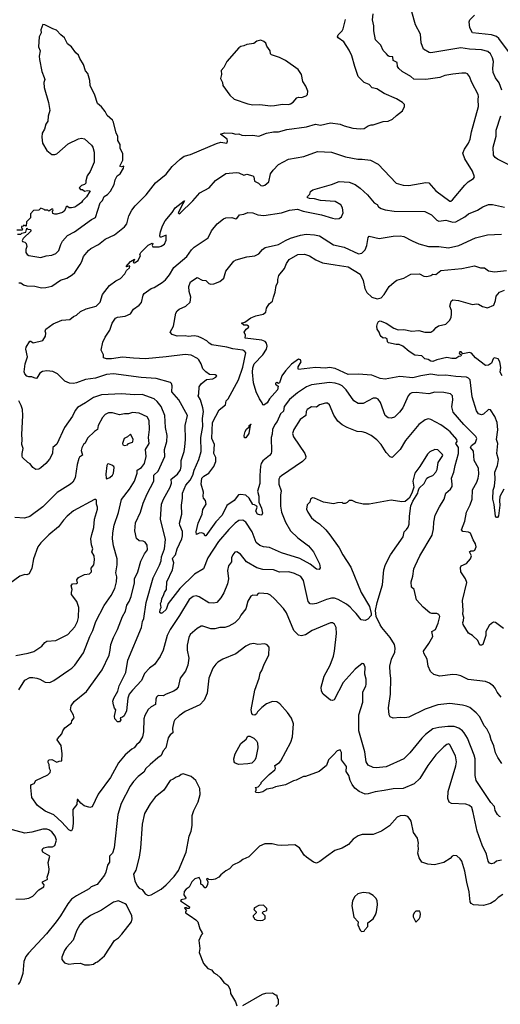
# Model space of a CAD drawing. Extents: x 1863017 to 1989460, y 394564 to 532820.
# Tile 188 of 213: x 1930263 to 1935093, y 502395 to 512297. Entities that reach past the tile are written whole.
import ezdxf

# ---------------------------------------------------------------- set-up
doc = ezdxf.new("R2010")
doc.units = 0

msp = doc.modelspace()

# ---------------------------------------------------------------- linework, layer by layer
at = {"layer": '0CON10XD'}
for points in [[(1934736.6, 510633.4), (1934771.2, 510665), (1934825, 510700), (1934833.8, 510715), (1934812.5, 510775), (1934737.4, 510897.4), (1934718.1, 510955), (1934733.1, 510995), (1934774.6, 511055.4), (1934791.1, 511095), (1934802.2, 511167.8), (1934874.4, 511425), (1934870.5, 511495), (1934875.6, 511525), (1934870, 511545), (1934808.1, 511665), (1934784.3, 511725), (1934765, 511752), (1934748.3, 511758.3), (1934705, 511760.6), (1934615, 511750.6), (1934535, 511734.4), (1934485, 511716.9), (1934344.5, 511695.5), (1934225, 511699.6), (1934195, 511724.5), (1934105.5, 511775.5), (1934074, 511805), (1934060, 511825), (1934055, 511867.5), (1934016.2, 511885), (1934012.3, 511922.3), (1933975.4, 511925.4), (1933965, 511932.9), (1933950.8, 511955), (1933915, 511988), (1933891.7, 512041.7), (1933838.6, 512095), (1933820.8, 512185), (1933820.8, 512235), (1933808.6, 512295), (1933816.7, 512355)], [(1935108.7, 511588.7), (1935081.7, 511661.7), (1935045, 511713.8), (1935022.5, 511765), (1935017.1, 511805), (1935024.5, 511875), (1935015, 511913.8), (1934993.8, 511953.8), (1934966.1, 511976.1), (1934905, 511994.5), (1934785, 511999.1), (1934696.8, 512013.2), (1934395, 511962.9), (1934377.3, 511967.3), (1934320.9, 512000.9), (1934297.5, 512065), (1934290.8, 512150.8), (1934241.4, 512245), (1934204.2, 512375)], [(1935175, 511977.1), (1935078.8, 512108.8), (1935055, 512127.9), (1935005, 512146.2), (1934814.2, 512165), (1934785.6, 512215), (1934780, 512275), (1934787.5, 512295), (1934835, 512340.8)], [(1930241.7, 510138.3), (1930275, 510140), (1930285, 510150), (1930325, 510160), (1930335, 510200), (1930345, 510190), (1930367, 510187), (1930376.7, 510175), (1930297.5, 510095), (1930287.5, 510075), (1930290, 510065), (1930315, 510060), (1930327.5, 510045), (1930333.3, 510015), (1930323.3, 509985), (1930324, 509956), (1930336.2, 509935), (1930355, 509926), (1930475, 509904.5), (1930528.3, 509921.7), (1930585, 509927.8), (1930625.3, 509944.7), (1930656.5, 509975), (1930674.6, 510035.4), (1930691.3, 510068.7), (1930742, 510128), (1930815, 510162.5), (1930985, 510286.2), (1931023.9, 510306.1), (1931070, 510455), (1931095, 510480), (1931112.3, 510517.7), (1931145, 510540), (1931176.1, 510573.9), (1931210.7, 510639.3), (1931222.5, 510685), (1931242.5, 510725), (1931273, 510747), (1931307.5, 510805), (1931310, 510825), (1931285, 510817.5), (1931267.5, 510825), (1931300, 510885), (1931298.3, 510948.3), (1931272.5, 511005), (1931271.7, 511041.7), (1931250.7, 511080.7), (1931248.8, 511125), (1931233.8, 511155), (1931205.8, 511265.8), (1931195, 511286.7), (1931141.2, 511335), (1931122.3, 511372.3), (1931085, 511420), (1931043.3, 511455), (1931017.3, 511537.3), (1930970.8, 511635), (1930966.7, 511685), (1930946, 511755), (1930922.8, 511782.8), (1930904, 511845), (1930868.6, 511905), (1930855, 511941.2), (1930828, 511965), (1930784, 512025), (1930742, 512055), (1930713.8, 512115), (1930676.2, 512145), (1930633, 512193), (1930595, 512204), (1930515, 512246.7), (1930495, 512250), (1930476.7, 512195), (1930480, 512165), (1930457, 512123), (1930452, 512025), (1930468.8, 511985), (1930459.5, 511930.5), (1930460.8, 511895), (1930484, 511775), (1930510, 511715), (1930514, 511695), (1930506.7, 511665), (1930509.4, 511615), (1930552, 511465), (1930566.1, 511383.9), (1930548, 511325), (1930546.2, 511275), (1930526.2, 511245), (1930511.2, 511195), (1930488, 511155), (1930483.8, 511115), (1930493.3, 511055), (1930535, 510982.5), (1930585, 510940), (1930615, 510940), (1930635, 510947.5), (1930751.2, 511048.8), (1930855, 511098), (1930885, 511103.8), (1930915, 511100), (1930985.8, 511035.8), (1930998.8, 511015), (1931010, 510965), (1931010, 510865), (1930970.7, 510769.3), (1930942.5, 510725), (1930927.5, 510675), (1930927, 510653), (1930915, 510640), (1930885, 510630), (1930860, 510605), (1930875, 510590), (1930895, 510590), (1930913.6, 510573.6), (1930945, 510580), (1930970, 510575), (1930933.3, 510515), (1930892.5, 510475), (1930885, 510460), (1930836.1, 510423.9), (1930817.7, 510412.3), (1930783.6, 510403.6), (1930760, 510405), (1930735, 510420), (1930725, 510410), (1930723.3, 510395), (1930709.3, 510370.7), (1930692.5, 510357.5), (1930635, 510341.2), (1930615, 510340), (1930597, 510347), (1930592.5, 510367.5), (1930600, 510385), (1930595, 510390), (1930585, 510390), (1930555, 510370), (1930545, 510380), (1930515, 510380), (1930508.3, 510388.3), (1930475, 510400), (1930455, 510380), (1930403, 510377), (1930370, 510345), (1930370, 510305), (1930330, 510265), (1930328.3, 510221.7), (1930305, 510230), (1930298.3, 510221.7), (1930281.7, 510218.3), (1930280, 510205), (1930290, 510195), (1930288.3, 510181.7), (1930235, 510180)], [(1930255, 509651.2), (1930275, 509650), (1930300.9, 509630.9), (1930335, 509620.6), (1930415, 509618.6), (1930481.3, 509601.3), (1930524.4, 509604.4), (1930585, 509616.7), (1930671.7, 509678.3), (1930735, 509696.9), (1930789.5, 509730.5), (1930816.4, 509753.6), (1930871.4, 509835), (1930888.1, 509865), (1930904, 509915), (1930954.5, 509975.5), (1930978.8, 509995), (1931053.8, 510035), (1931120.6, 510089.4), (1931215, 510134.4), (1931315, 510212.9), (1931340, 510245), (1931360, 510325), (1931390.2, 510379.8), (1931424.6, 510425.4), (1931535, 510535.8), (1931626.2, 510655), (1931734, 510745), (1931795, 510820), (1931875, 510895.7), (1931915, 510922.9), (1931979.1, 510940.9), (1932239.1, 511050.9), (1932285, 511064.5), (1932345, 511056.7), (1932352, 511075), (1932346.6, 511096.6), (1932282.5, 511145), (1932322.4, 511157.6), (1932397.3, 511157.3), (1932435, 511145.6), (1932465, 511150), (1932495, 511137.1), (1932531.7, 511131.7), (1932605, 511135.6), (1932665, 511126.9), (1932743.4, 511156.6), (1932815, 511169.4), (1932865, 511168), (1932946.8, 511193.2), (1933145, 511218.8), (1933235, 511245.5), (1933284.5, 511234.5), (1933385, 511260), (1933485, 511247.5), (1933525, 511228), (1933610, 511205), (1933685, 511198.8), (1933725, 511203.8), (1933765, 511230), (1933795, 511240), (1933815, 511240), (1933915, 511272.5), (1933965, 511277.5), (1934010, 511295), (1934050, 511335), (1934109.3, 511380.7), (1934130, 511425), (1934130, 511445), (1934110, 511465), (1934050.7, 511500.7), (1933925, 511553.8), (1933853, 511603), (1933805, 511611.2), (1933776.7, 511645), (1933724.5, 511664.5), (1933665.7, 511725.7), (1933630, 511825), (1933601.4, 511935), (1933575, 511990), (1933520.8, 512075), (1933463.9, 512113.9), (1933456.6, 512125), (1933464.3, 512145.7), (1933505, 512184), (1933515, 512203.3), (1933538.1, 512298.1)], [(1932785, 511430), (1932825, 511434.4), (1932903.2, 511446.8), (1932964.4, 511444.4), (1932985, 511450.8), (1933011.7, 511468.3), (1933048.8, 511511.2), (1933065, 511516.2), (1933095, 511513.8), (1933140.5, 511529.5), (1933153.8, 511545), (1933158.3, 511578.3), (1933138.3, 511628.3), (1933108, 511675), (1933095.9, 511745.9), (1933061.2, 511795), (1932935, 511886.7), (1932875, 511918), (1932793.9, 511943.9), (1932783.3, 511955), (1932780, 511985), (1932745, 512030), (1932735, 512060), (1932717, 512077), (1932685, 512090), (1932645, 512080), (1932615, 512056.7), (1932545, 512047.5), (1932516.4, 512033.6), (1932485, 512027.5), (1932465, 512014.2), (1932344.6, 511875.4), (1932313.2, 511816.8), (1932286.7, 511785), (1932291.2, 511745), (1932281.2, 511705), (1932302.5, 511665), (1932303.8, 511635), (1932375, 511537.5), (1932418, 511498), (1932555, 511450), (1932605, 511439.2), (1932675, 511444), (1932785, 511430)], [(1935356.3, 510746.3), (1935064.5, 510894.5), (1935041.3, 510911.3), (1935024.2, 510935), (1935020, 511015), (1935050, 511125), (1935053.1, 511185), (1935098.7, 511331.3)], [(1935107.3, 504817.3), (1935067.9, 504877.9), (1935045.7, 504925), (1935029.4, 504995), (1935001.9, 505055), (1934986.9, 505105), (1934956.8, 505166.8), (1934931.1, 505195), (1934885.8, 505285), (1934850, 505325), (1934788.3, 505378.3), (1934755, 505394.3), (1934714.3, 505404.3), (1934585, 505420.5), (1934465, 505408.1), (1934336.3, 505363.7), (1934175, 505282.5), (1934135, 505276.2), (1934085, 505280), (1934015, 505273.8), (1933987.5, 505285), (1933976.7, 505305), (1933970, 505375), (1933990, 505515), (1933994, 505675), (1933985.8, 505725.8), (1933984.3, 505795.7), (1934000, 505865), (1934033.3, 505935), (1934037.9, 505977.9), (1934030, 506015), (1933986, 506085), (1933900.8, 506185), (1933885, 506211.2), (1933846.9, 506295), (1933840, 506355), (1933855.8, 506435), (1933910.6, 506615), (1933923.3, 506765), (1933940.7, 506819.3), (1933988.6, 506915), (1934115.4, 507094.6), (1934126.7, 507145), (1934151.7, 507168.3), (1934167.8, 507195), (1934176.5, 507225), (1934178.9, 507305), (1934193, 507407), (1934213.9, 507456.1), (1934263.8, 507535), (1934266.2, 507555), (1934276.2, 507585), (1934327.4, 507632.6), (1934355.4, 507684.6), (1934372.8, 507697.2), (1934415, 507711.4), (1934444.4, 507745), (1934458.3, 507771.7), (1934470, 507845), (1934514, 507915), (1934511.2, 507925), (1934465, 507972), (1934435, 507975.7), (1934385, 507952), (1934360.9, 507929.1), (1934285.5, 507804.5), (1934235, 507736.7), (1934214, 507655), (1934223.3, 507595), (1934203.9, 507536.1), (1934176.4, 507483.6), (1934137.7, 507452.3), (1934105, 507448), (1933996.1, 507463.9), (1933775, 507426), (1933715, 507423.8), (1933643, 507443), (1933605, 507460), (1933575, 507460), (1933555, 507440), (1933535, 507430), (1933515, 507430), (1933505, 507440), (1933457, 507437), (1933417, 507427), (1933315, 507443.8), (1933225, 507486.2), (1933205, 507488.8), (1933184.2, 507475.8), (1933178.8, 507445), (1933151.7, 507418.3), (1933146, 507375), (1933157.5, 507345), (1933195, 507288.8), (1933235, 507252), (1933275.6, 507225.6), (1933338.8, 507165), (1933380.8, 507115), (1933472, 506985), (1933509.2, 506915), (1933591.3, 506791.3), (1933695.5, 506535.5), (1933780, 506395), (1933796.7, 506325), (1933793.9, 506306.1), (1933761.7, 506268.3), (1933735, 506253.8), (1933695, 506260), (1933644.2, 506325), (1933613.9, 506353.9), (1933585, 506390), (1933548.1, 506418.1), (1933465, 506465.5), (1933425, 506478.8), (1933395, 506478.8), (1933345, 506466.4), (1933245, 506424.4), (1933205, 506417.5), (1933181.7, 506421.7), (1933162.5, 506445), (1933116.7, 506656.7), (1933088.3, 506698.3), (1933025, 506727.5), (1932967.5, 506745), (1932875, 506742.2), (1932815, 506764.4), (1932706.6, 506766.6), (1932645, 506785.6), (1932540.8, 506845), (1932482.1, 506922.1), (1932445, 506946.2), (1932425, 506941.2), (1932404.3, 506915), (1932392.9, 506885), (1932390, 506845), (1932361.9, 506805), (1932352.4, 506757.6), (1932360.8, 506675), (1932351.4, 506625), (1932315, 506533.8), (1932285, 506484), (1932245, 506436), (1932215, 506429.4), (1932162.6, 506432.6), (1932065, 506493.3), (1932035, 506502.2), (1932005, 506495.6), (1931965, 506464.3), (1931870.5, 506305), (1931774.5, 506165), (1931744.5, 506105), (1931703.4, 505956.6), (1931675, 505893.3), (1931617.9, 505812.1), (1931568.8, 505775), (1931518.3, 505721.7), (1931488, 505652), (1931395.6, 505555), (1931364.5, 505515.5), (1931348.1, 505475), (1931337.1, 505345), (1931313.8, 505295), (1931295, 505281.2), (1931273.8, 505276.2), (1931280, 505255), (1931265, 505236.7), (1931245, 505236.7), (1931218.8, 505265), (1931217, 505293), (1931227.5, 505355), (1931214.1, 505374.1), (1931204, 505405), (1931200, 505445), (1931209.2, 505475), (1931247.5, 505545), (1931260.9, 505599.1), (1931329.8, 505730.2), (1931349.5, 505855), (1931487.3, 506182.7), (1931497, 506243), (1931509.5, 506275), (1931535.4, 506435), (1931602.9, 506685), (1931667.7, 506812.3), (1931683.6, 506856.4), (1931686.7, 506895), (1931719.2, 506975), (1931729.1, 507069.1), (1931679.5, 507275), (1931689.5, 507425), (1931707.5, 507475), (1931774.7, 507595.3), (1931787.1, 507635), (1931786.7, 507675), (1931847.8, 507725), (1931879.1, 507770.9), (1931885.4, 507804.6), (1931885.5, 507865), (1931915.5, 507955), (1931922.6, 508002.6), (1931929.6, 508075), (1931926.7, 508215), (1931948.9, 508315), (1931861.4, 508475), (1931793.1, 508555), (1931794.3, 508614.3), (1931788.6, 508638.6), (1931778.3, 508648.3), (1931635, 508690), (1931485, 508698.2), (1931205, 508734.5), (1931135, 508727.9), (1931025, 508691.9), (1930925, 508679.2), (1930835, 508643.3), (1930805, 508638.5), (1930763.1, 508643.1), (1930715, 508661.1), (1930643.1, 508735), (1930595, 508757.7), (1930535, 508764), (1930491.2, 508758.8), (1930465, 508741.2), (1930435, 508692.5), (1930425, 508687.5), (1930386.1, 508706.1), (1930355, 508703.8), (1930335, 508712.5), (1930313.3, 508735), (1930306.4, 508756.4), (1930318, 508835), (1930340, 508905), (1930323.8, 508985), (1930326.1, 509003.9), (1930365, 509062.5), (1930375, 509062.5), (1930397.5, 509047.5), (1930495, 509071.2), (1930522.5, 509115), (1930524.1, 509144.1), (1930518, 509165), (1930524.2, 509185), (1930600.2, 509239.8), (1930685, 509275.7), (1930765, 509283.1), (1930805, 509312.2), (1930835, 509325.7), (1930875, 509360.8), (1930930.9, 509389.1), (1931032.5, 509415), (1931070, 509455), (1931095, 509532), (1931166.9, 509623.1), (1931230, 509670), (1931276.4, 509693.6), (1931320.3, 509739.7), (1931336.7, 509773.3), (1931365, 509801.2), (1931370, 509815), (1931365, 509822.5), (1931335, 509810), (1931333.3, 509815), (1931375, 509863.8), (1931415, 509887.5), (1931402.5, 509855), (1931415, 509850), (1931452, 509875), (1931477.5, 509925), (1931470, 509935), (1931478.8, 509955), (1931555, 510030.8), (1931595, 510050), (1931600, 510045), (1931594, 510025), (1931602.4, 510012.4), (1931665, 510013.3), (1931685, 510018.8), (1931719.5, 510040.5), (1931735, 510080), (1931735, 510130), (1931685, 510110), (1931675, 510110), (1931670, 510125), (1931676.7, 510165), (1931699.2, 510225), (1931724.4, 510275), (1931793.6, 510356.4), (1931825, 510403.8), (1931915, 510476.7), (1931920, 510475), (1931903.3, 510445), (1931856.7, 510355), (1931863.9, 510343.9), (1931875, 510350), (1932003.3, 510476.7), (1932073.4, 510556.6), (1932166, 510605), (1932229.6, 510680.4), (1932335, 510749.4), (1932439.7, 510759.7), (1932465.7, 510755.7), (1932513.9, 510733.9), (1932545, 510742), (1932605, 510726.5), (1932615.4, 510715.4), (1932622.9, 510672.9), (1932661.9, 510651.9), (1932685, 510628.8), (1932705, 510626), (1932725, 510633.8), (1932766.2, 510665), (1932783.9, 510746.1), (1932810, 510785), (1932865, 510841.2), (1932965, 510892.9), (1933118.6, 510921.4), (1933255, 510970.8), (1933395, 510965.7), (1933536.8, 510916.8), (1933660, 510895), (1933705, 510895.6), (1933787.5, 510885), (1933865, 510844.2), (1934045, 510654.2), (1934115.8, 510634.2), (1934175, 510630.6), (1934345, 510658.6), (1934375, 510655.8), (1934445.8, 510575), (1934585, 510472), (1934595, 510472), (1934611.2, 510485), (1934736.6, 510633.4)], [(1935102.5, 505485), (1935063.1, 505533.1), (1935042, 505575), (1935025, 505594), (1934984.4, 505624.4), (1934945, 505640.8), (1934769.7, 505659.7), (1934695, 505697.1), (1934655, 505708.1), (1934615, 505710), (1934485, 505693.8), (1934425, 505710), (1934391.4, 505741.4), (1934368.8, 505795), (1934356.7, 505865), (1934324.5, 505924.5), (1934322.2, 505945), (1934376.2, 506023.8), (1934415.6, 506095), (1934406.2, 506145), (1934440.6, 506165), (1934467.7, 506227.7), (1934483.8, 506295), (1934475.9, 506315.9), (1934455, 506326.2), (1934406.4, 506326.4), (1934385, 506333.3), (1934318.8, 506388.8), (1934251.7, 506461.7), (1934227.5, 506565), (1934200.7, 506590.7), (1934198.8, 506645), (1934215, 506700), (1934224.2, 506775), (1934236, 506805), (1934285.8, 506905), (1934407.4, 507112.6), (1934422.9, 507175), (1934424.3, 507245), (1934440, 507315), (1934480.7, 507399.3), (1934528.1, 507475), (1934545.6, 507534.4), (1934593.1, 507575), (1934608.3, 507601.7), (1934610.5, 507625), (1934601.5, 507685), (1934627.5, 507745), (1934638.5, 507815), (1934671.5, 507935), (1934672.1, 507995), (1934647.5, 508035), (1934660, 508055), (1934657.8, 508075), (1934590.5, 508150.5), (1934555, 508180.5), (1934495, 508223.3), (1934395, 508277.1), (1934368.8, 508281.2), (1934337, 508273), (1934275, 508225.8), (1934141.4, 508065), (1934087, 507973), (1934005, 507893.3), (1933985, 507900), (1933945, 507944), (1933895, 508024), (1933851.7, 508071.7), (1933795, 508114.2), (1933742.4, 508142.4), (1933703.2, 508153.2), (1933654.6, 508154.6), (1933552.7, 508197.3), (1933504, 508224), (1933459.7, 508259.7), (1933418.7, 508318.7), (1933375, 508423.3), (1933355, 508440), (1933335, 508440.8), (1933275, 508422.5), (1933245, 508398.6), (1933195, 508402.5), (1933152, 508375), (1933142.9, 508355), (1933138, 508315), (1933081.4, 508275), (1933016.9, 508175), (1933005.7, 508135), (1933013, 508103), (1933128, 507935), (1933139.2, 507905), (1933134, 507885), (1933104, 507855), (1932895, 507710.8), (1932877.5, 507695), (1932868.1, 507675), (1932867, 507627), (1932891.7, 507558.3), (1932883.5, 507516.5), (1932884.5, 507405.5), (1932894.4, 507345), (1932933.1, 507245), (1932982.9, 507155), (1933057.5, 507085), (1933165, 507004.3), (1933215, 506943.8), (1933277.5, 506825), (1933282.5, 506785), (1933271.7, 506768.3), (1933245, 506771.2), (1933180.9, 506820.9), (1933079.5, 506879.5), (1932894, 506934), (1932775, 506987.8), (1932712.5, 506995), (1932675, 507008.6), (1932639.8, 507039.8), (1932598.1, 507145), (1932535, 507243.3), (1932505, 507264.4), (1932465, 507259.4), (1932427.3, 507232.7), (1932365, 507171.4), (1932260.4, 507049.6), (1932153.3, 506885), (1932110, 506775), (1932019.7, 506720.3), (1931871.8, 506575), (1931755.8, 506424.2), (1931734.4, 506365), (1931697.9, 506332.1), (1931685, 506325.8), (1931671.1, 506335), (1931674.3, 506365), (1931685.8, 506385), (1931677.5, 506425), (1931687.8, 506445), (1931690.4, 506475), (1931709.2, 506505), (1931716.5, 506535), (1931737.5, 506565), (1931741.1, 506645), (1931798.4, 506765), (1931811.8, 506835), (1931800, 506875), (1931802.8, 506885), (1931829.1, 506915), (1931845.2, 506975), (1931892.5, 507075), (1931900.3, 507105), (1931900.1, 507150.1), (1931872.6, 507212.6), (1931868.9, 507235), (1931890.9, 507325), (1931889.1, 507415), (1931899.6, 507485), (1931899.8, 507535), (1931933.8, 507616.2), (1931975, 507666.4), (1932002.9, 507715), (1932015, 507767.5), (1932063.8, 507875), (1932085.9, 507954.1), (1932081.8, 508095), (1932102.4, 508205), (1932100.9, 508285), (1932110, 508355), (1932103, 508393), (1932080, 508475), (1932058.1, 508515), (1932064.4, 508535), (1932066.9, 508605), (1932085.8, 508635), (1932140.3, 508679.7), (1932205, 508686.2), (1932235, 508701.2), (1932242.5, 508715), (1932225.9, 508725.9), (1932169.5, 508729.5), (1932134.5, 508754.5), (1932104.3, 508785), (1932086.2, 508836.2), (1932064.2, 508875), (1932048.6, 508888.6), (1931985, 508922.5), (1931925, 508930.5), (1931735, 508905.6), (1931527.6, 508887.6), (1931405, 508891.8), (1931295, 508904.6), (1931185, 508887.5), (1931136.8, 508886.8), (1931106.4, 508896.4), (1931106.4, 508926.4), (1931080, 508975), (1931097.7, 509052.3), (1931120.8, 509105), (1931167.5, 509175), (1931190.5, 509245), (1931227.1, 509295), (1931245, 509305.5), (1931323.6, 509316.4), (1931375, 509340), (1931405.8, 509384.2), (1931465, 509426), (1931487.6, 509452.4), (1931502.9, 509525), (1931515, 509544), (1931585, 509594.4), (1931615.3, 509604.7), (1931696.2, 509655), (1931728.7, 509681.3), (1931769.7, 509730.3), (1931812.9, 509805), (1931943.6, 509916.4), (1931988.3, 509981.7), (1932015, 510010), (1932155.6, 510104.4), (1932192, 510175), (1932246.2, 510245), (1932311.2, 510295), (1932335, 510304), (1932395, 510306), (1932435, 510292.5), (1932445, 510296.7), (1932473.3, 510335), (1932515, 510340), (1932555, 510357.5), (1932605, 510353.1), (1932655, 510335.6), (1932715, 510327.8), (1932895, 510354.2), (1932975, 510380), (1933055, 510390), (1933111.7, 510371.7), (1933295.5, 510335.5), (1933405, 510300), (1933435.8, 510294.2), (1933475, 510298), (1933496, 510315), (1933512.9, 510355), (1933505.8, 510404.2), (1933490.8, 510435), (1933435, 510466.9), (1933285, 510477.5), (1933225, 510496.2), (1933175, 510497.5), (1933160, 510505), (1933153, 510513), (1933155, 510520), (1933178.8, 510541.2), (1933185, 510567.5), (1933207.5, 510585), (1933395, 510640), (1933475, 510670.8), (1933575, 510664.3), (1933635, 510639.2), (1933685, 510602), (1933758, 510535), (1933825.5, 510455.5), (1933855, 510439.2), (1933868, 510415), (1933895, 510397.5), (1933935.9, 510384.1), (1934025, 510371.9), (1934335, 510368.6), (1934400, 510335), (1934455, 510279.2), (1934475, 510271.4), (1934545, 510281.5), (1934615, 510260.5), (1934645, 510263.5), (1934735, 510313.3), (1934775, 510342.9), (1934865, 510380), (1934916.6, 510413.4), (1934975, 510439.2), (1935015, 510439.2), (1935135, 510411.4)], [(1935125, 506175.8), (1935045, 506233.3), (1935025, 506236.7), (1935003.9, 506226.1), (1934982.5, 506205), (1934946.4, 506143.6), (1934946.2, 506105), (1934918, 506015), (1934905, 506006.2), (1934886.1, 506006.1), (1934868.8, 506055), (1934812.5, 506105), (1934775, 506127.5), (1934720, 506215), (1934716, 506235), (1934724.3, 506255), (1934726, 506285), (1934717.1, 506317.1), (1934720.5, 506355), (1934712.9, 506455), (1934757.4, 506637.4), (1934744.6, 506674.6), (1934695.6, 506745.6), (1934691.7, 506788.3), (1934701.2, 506805), (1934755, 506828.6), (1934795, 506874.2), (1934804.6, 506905), (1934784.5, 506945.5), (1934795.5, 506954.5), (1934825, 506955.4), (1934837, 506963), (1934850, 506995), (1934845, 507025.8), (1934820.9, 507065), (1934795, 507134), (1934775, 507144.3), (1934715, 507151.2), (1934702, 507165), (1934737.5, 507255), (1934752.5, 507345), (1934791.1, 507418.9), (1934808.9, 507475), (1934812.6, 507567.4), (1934857.1, 507645), (1934871.9, 507685), (1934877.3, 507725), (1934874.4, 507785), (1934831.9, 507865), (1934825, 507958.8), (1934794.7, 507995), (1934803.8, 508015), (1934843.5, 508045), (1934855.6, 508085), (1934846, 508106), (1934727.5, 508225), (1934620.9, 508350.9), (1934605.6, 508405), (1934617.5, 508475), (1934614.3, 508515), (1934593, 508533), (1934525, 508548.5), (1934435, 508551.1), (1934375, 508535.6), (1934247.6, 508547.6), (1934205, 508545.5), (1934184.7, 508535.3), (1934165.6, 508515), (1934112.5, 508395), (1934081.1, 508348.9), (1934029.7, 508300.3), (1933995, 508290), (1933965, 508294.2), (1933935, 508316.2), (1933888.1, 508448.1), (1933865, 508479.2), (1933845, 508491.9), (1933815, 508491.4), (1933715, 508437.5), (1933665.7, 508435.7), (1933620.8, 508465), (1933543.5, 508575), (1933505, 508613.5), (1933478.3, 508628.3), (1933431.9, 508641.9), (1933375, 508647.7), (1933194.6, 508625.4), (1933145.3, 508604.7), (1933054.7, 508545.3), (1932975, 508477.8), (1932921.5, 508408.5), (1932915, 508360), (1932885, 508333.5), (1932851.5, 508255), (1932827.1, 508225), (1932803.5, 508175), (1932800.8, 508129.2), (1932791.1, 508095), (1932794.2, 507955.8), (1932790, 507935), (1932775, 507914.2), (1932705, 507860), (1932689.5, 507835), (1932683.1, 507806.9), (1932675.4, 507714.6), (1932676.5, 507633.5), (1932651.9, 507555), (1932667.8, 507505), (1932665.9, 507444.1), (1932692.9, 507385), (1932702, 507335), (1932695, 507317.5), (1932686.1, 507313.9), (1932653.5, 507323.5), (1932634.4, 507355.6), (1932650, 507395), (1932645.4, 507405.4), (1932623.1, 507416.9), (1932605, 507420), (1932568.1, 507485), (1932535, 507514.4), (1932485, 507523.3), (1932461.1, 507518.9), (1932416.9, 507463.1), (1932345, 507410), (1932296.9, 507315), (1932235, 507248.2), (1932135, 507106.7), (1932125, 507107.5), (1932115.8, 507125), (1932094.7, 507134.7), (1932066.7, 507133.2), (1932041.2, 507121.2), (1932037.3, 507145), (1932056.5, 507235), (1932097.2, 507322.8), (1932105, 507370), (1932135.3, 507424.7), (1932129.9, 507459.9), (1932111.5, 507485), (1932105.5, 507504.5), (1932109.2, 507545), (1932087.3, 507625), (1932094.5, 507685), (1932113.1, 507705), (1932165, 507736.9), (1932215, 507802.9), (1932233.4, 507855), (1932235.4, 507895), (1932212.7, 507935), (1932221.6, 508025), (1932194.5, 508085), (1932201.6, 508245), (1932265.9, 508374.1), (1932330, 508425), (1932337.5, 508465), (1932359.4, 508485), (1932462.1, 508675), (1932505, 508803.3), (1932534.4, 508945), (1932525, 508961.4), (1932505, 508971.8), (1932405.3, 508985.3), (1932345, 509002.2), (1932195, 509028.5), (1932165.6, 509045), (1932145, 509066.7), (1932094.1, 509094.1), (1932055, 509110), (1932017, 509117), (1931955, 509110.9), (1931925, 509116.1), (1931845, 509112.5), (1931795, 509130), (1931773.8, 509155), (1931807.5, 509215), (1931832.9, 509345), (1931845, 509370), (1931864.3, 509385.7), (1931932.5, 509417.5), (1931975.7, 509455), (1931983.6, 509506.4), (1931966.5, 509565), (1931963.5, 509615), (1931977.9, 509662.1), (1932045, 509703.8), (1932095, 509678.8), (1932135, 509673.8), (1932162.9, 509642.9), (1932185, 509636.2), (1932215, 509638.8), (1932275, 509663.8), (1932313.6, 509696.4), (1932333, 509767), (1932415, 509870), (1932438.3, 509881.7), (1932545, 509911.2), (1932627.3, 509922.7), (1932665, 509943.3), (1932702.5, 509985), (1932730, 510005), (1932865, 510035.6), (1932932.8, 510077.2), (1932985, 510098.9), (1933085, 510131.1), (1933140.7, 510139.3), (1933225, 510134.5), (1933275, 510122.2), (1933415, 510033.1), (1933525, 510008.5), (1933668.5, 509941.5), (1933702, 509948), (1933736.2, 509983.8), (1933752.9, 510025), (1933763.6, 510106.4), (1933775, 510120), (1933875, 510097.5), (1934015, 510121.4), (1934085, 510124.4), (1934125, 510115.7), (1934206.1, 510073.9), (1934275, 510043.1), (1934372.7, 510017.3), (1934475, 510015.6), (1934573, 510003), (1934675, 510024.4), (1934845.4, 510104.6), (1934965, 510133.1), (1935105, 510138.6)], [(1935128.9, 507575), (1935087, 507503), (1935083.4, 507456.6), (1935088, 507415), (1935073.6, 507306.4), (1935065, 507291.2), (1935055, 507292), (1935043.6, 507305), (1935031.7, 507421.7), (1935019.2, 507475), (1935022.5, 507565), (1935035.4, 507605), (1935042.9, 507675), (1935039.1, 507745), (1935065, 507813.3), (1935073.3, 507875), (1935059.2, 507935), (1935068.5, 508035), (1935053.8, 508075), (1935068.3, 508171.7), (1935060.5, 508245), (1935038.5, 508305), (1934995, 508374), (1934974.3, 508375.7), (1934925, 508331.2), (1934905, 508324), (1934875, 508332), (1934852.2, 508362.2), (1934808.9, 508505), (1934788.6, 508675), (1934775, 508692.5), (1934755, 508701.9), (1934645, 508706.9), (1934545, 508722.1), (1934475, 508720), (1934395, 508733.2), (1934295, 508716.2), (1934215, 508694.6), (1934083.1, 508706.9), (1933935, 508681.4), (1933885, 508687.5), (1933803.4, 508723.4), (1933665, 508732.9), (1933565, 508730), (1933435, 508789.4), (1933378, 508798), (1933335, 508790.9), (1933235, 508798.6), (1933065, 508780), (1933060, 508785), (1933062.5, 508805), (1933092.5, 508855), (1933086.4, 508876.4), (1933065, 508883.3), (1932995, 508832.5), (1932933.3, 508765), (1932898.5, 508715), (1932875, 508643.3), (1932865, 508637.5), (1932847.7, 508647.7), (1932835, 508642.5), (1932835, 508630), (1932860, 508610), (1932854.5, 508575), (1932772.7, 508485), (1932751.1, 508445), (1932715, 508418.6), (1932705, 508424), (1932699.5, 508445), (1932671.9, 508485), (1932640, 508555), (1932614, 508645), (1932601.3, 508751.3), (1932604.7, 508795), (1932620.4, 508835), (1932706.9, 508925), (1932743.5, 508985), (1932749.5, 509015), (1932744.5, 509044.5), (1932729.3, 509059.3), (1932695, 509073.3), (1932530, 509095), (1932532.5, 509125), (1932517.5, 509155), (1932537.5, 509185), (1932564.3, 509205), (1932562.9, 509215), (1932545, 509224.4), (1932515, 509223.8), (1932492.5, 509245), (1932525, 509256.2), (1932585, 509298), (1932635, 509318.8), (1932710, 509335), (1932735.8, 509354.2), (1932743.9, 509396.1), (1932770.9, 509439.1), (1932803.8, 509465), (1932812, 509505), (1932832, 509555), (1932841.2, 509625), (1932856.2, 509655), (1932856.7, 509685), (1932866.7, 509725), (1932925, 509793.3), (1932942.9, 509845), (1932971.4, 509885), (1933056.7, 509935), (1933125, 509939.4), (1933175, 509921.9), (1933240.2, 509880.2), (1933305, 509851.1), (1933435, 509830.4), (1933565, 509811.5), (1933685, 509736.5), (1933713.5, 509673.5), (1933731.5, 509595), (1933751.9, 509551.9), (1933802.5, 509505), (1933855, 509489.5), (1933895, 509498.6), (1933925.3, 509534.7), (1933975, 509612), (1934025, 509656.7), (1934054.1, 509675.9), (1934125, 509698.8), (1934195, 509736.2), (1934280.7, 509740.7), (1934325, 509719.2), (1934355.7, 509714.3), (1934395, 509724.2), (1934415, 509737.5), (1934445, 509736), (1934495, 509774.2), (1934705, 509793.6), (1934835, 509820.8), (1934895, 509802.2), (1934915, 509801.8), (1934935, 509800), (1934975, 509771.5), (1935035, 509760.9), (1935155, 509773.6)], [(1935112.5, 508715), (1935092.3, 508752.3), (1935097.5, 508797.5), (1935090, 508855), (1935070, 508885), (1935033, 508897), (1935023, 508887), (1935005, 508842.5), (1934975, 508823.3), (1934945, 508817.5), (1934845, 508897.1), (1934802.4, 508942.4), (1934785, 508950), (1934715, 508936.7), (1934698.8, 508955), (1934685, 508955.8), (1934678.8, 508945), (1934682.5, 508935), (1934702.5, 508925), (1934695, 508913.3), (1934675, 508910), (1934645, 508890), (1934605, 508889.4), (1934555, 508898.6), (1934455, 508876.2), (1934415, 508860.9), (1934395, 508863.3), (1934368.6, 508878.6), (1934335, 508887.7), (1934305, 508915.4), (1934235, 508924.3), (1934178.3, 508958.3), (1934115, 509013.3), (1934075, 509028.8), (1934045, 509030), (1933968.3, 509048.3), (1933958.3, 509058.3), (1933956.4, 509086.4), (1933935, 509096.7), (1933915, 509093.3), (1933895, 509110), (1933884, 509125), (1933876.7, 509155), (1933856.2, 509185), (1933852, 509215), (1933858.3, 509241.7), (1933868.3, 509261.7), (1933885, 509268.8), (1933946.7, 509245), (1934024.5, 509194.5), (1934065, 509177.5), (1934125, 509180.5), (1934205, 509164), (1934275, 509172.1), (1934335.7, 509154.3), (1934395, 509155.6), (1934426.4, 509173.6), (1934449.1, 509200.9), (1934473, 509217), (1934545, 509235.8), (1934584.3, 509275), (1934598.5, 509305), (1934603.6, 509336.4), (1934601.4, 509371.4), (1934585.8, 509415), (1934600.8, 509465), (1934615, 509480), (1934674.2, 509474.2), (1934815, 509432), (1934855, 509439.2), (1934875, 509436), (1934915, 509411.2), (1934965, 509400), (1935027.5, 509425), (1935046.4, 509473.6), (1935050, 509515), (1935085, 509557.8), (1935135, 509575.5)], [(1931388.5, 504961.5), (1931324.2, 504905), (1931256.4, 504823.6), (1931175.6, 504675), (1931052.2, 504507.8), (1930989.7, 504380.3), (1930966.4, 504373.6), (1930909.3, 504389.3), (1930876.1, 504416.1), (1930847.5, 504455), (1930840, 504455), (1930837, 504403), (1930796.2, 504353.8), (1930800.6, 504215), (1930795, 504160), (1930785, 504140), (1930775, 504138.8), (1930755, 504150.8), (1930687.3, 504227.3), (1930605, 504301.9), (1930518.7, 504338.7), (1930443, 504393), (1930386.2, 504475), (1930376.2, 504575), (1930373, 504597), (1930383, 504607), (1930407.5, 504615), (1930423.6, 504646.4), (1930545, 504703.3), (1930570, 504725), (1930573.3, 504745), (1930562.5, 504765), (1930560, 504805), (1930550, 504825), (1930550, 504845), (1930560, 504855), (1930585, 504857.5), (1930635, 504830), (1930658.3, 504841.7), (1930686.1, 504843.9), (1930689.2, 504915), (1930677.9, 504997.9), (1930638.8, 505055), (1930641.2, 505065), (1930686.6, 505113.4), (1930696, 505145), (1930715, 505176.7), (1930782.5, 505225), (1930786.7, 505245), (1930808.8, 505275), (1930805, 505302.5), (1930774, 505355), (1930780, 505395), (1930808.8, 505441.2), (1930935, 505540), (1931090.7, 505759.3), (1931162.2, 505905), (1931172.6, 505957.4), (1931178.1, 506015), (1931205.7, 506085), (1931246.9, 506165), (1931296.9, 506295), (1931325, 506348.8), (1931340.3, 506409.7), (1931363.1, 506445), (1931382.4, 506497.6), (1931417.5, 506635), (1931418.2, 506675), (1931450.4, 506745), (1931478.9, 506851.1), (1931516.9, 506925), (1931546.7, 506965), (1931543.4, 507013.4), (1931525, 507043.8), (1931505, 507052), (1931465, 507056), (1931435, 507080), (1931419.4, 507155), (1931425, 507236.7), (1931476.5, 507345), (1931503.5, 507435), (1931542.4, 507527.6), (1931609.5, 507655), (1931612.1, 507715), (1931655.5, 507755), (1931722.2, 507905), (1931718.2, 507975), (1931740.5, 508055), (1931746.3, 508116.3), (1931728.2, 508195), (1931721.5, 508315), (1931685.8, 508405.8), (1931645, 508455.6), (1931612.9, 508482.9), (1931495, 508526.2), (1931415.4, 508524.6), (1931285, 508532.7), (1931086.3, 508523.7), (1931005, 508497.8), (1930922.5, 508445), (1930845, 508398), (1930819.2, 508365), (1930795, 508308.8), (1930712.5, 508195), (1930635, 508028.8), (1930595.8, 507995), (1930592.5, 507935), (1930561.3, 507878.7), (1930525, 507833.8), (1930475, 507790), (1930455, 507776.7), (1930425, 507772.5), (1930393.3, 507793.3), (1930369.5, 507829.5), (1930343.3, 507845), (1930292.5, 507895), (1930287, 507907), (1930286.4, 507933.6), (1930297.5, 507985), (1930283.3, 508025), (1930288, 508075), (1930282.9, 508125), (1930295.6, 508315), (1930291.1, 508375), (1930278.5, 508418.5), (1930253.1, 508465)], [(1930254.2, 505555.8), (1930314.3, 505655.7), (1930365, 505680.8), (1930395, 505682.9), (1930435, 505675.8), (1930465, 505666), (1930517.5, 505635), (1930565, 505631.4), (1930605, 505650.8), (1930755, 505755.7), (1930785.5, 505774.5), (1930815.8, 505805), (1930905, 505931.2), (1930968.5, 506095), (1930998.5, 506155), (1931028.1, 506245), (1931111.9, 506405), (1931182.5, 506507.5), (1931218.2, 506575), (1931234.5, 506645), (1931237.7, 506695), (1931228.5, 506735), (1931240.8, 506815), (1931241.9, 506875), (1931205.5, 507005), (1931196.4, 507075), (1931199.5, 507135), (1931213.3, 507215), (1931255, 507340), (1931285, 507471.2), (1931365, 507574.2), (1931416.4, 507655), (1931441.8, 507735), (1931443.9, 507766.1), (1931486.2, 507793.8), (1931517.7, 507835), (1931533.1, 507905), (1931525.5, 507975), (1931564.5, 508035), (1931556.5, 508095), (1931568.2, 508175), (1931565, 508266.7), (1931543, 508303), (1931465, 508340), (1931395.4, 508345.4), (1931355, 508333.5), (1931315, 508333.1), (1931265, 508323.5), (1931195, 508343.6), (1931155, 508344.4), (1931122.5, 508325), (1931095.7, 508295), (1931050, 508215), (1931044.2, 508175), (1931015, 508154), (1930945, 508087.5), (1930921.9, 508038.1), (1930905, 508023.3), (1930887.4, 507992.6), (1930880.6, 507965), (1930893.1, 507916.9), (1930865, 507897.1), (1930856.6, 507883.4), (1930840.6, 507825), (1930819.1, 507690.9), (1930796, 507645), (1930774.4, 507625.6), (1930638.9, 507541.1), (1930495, 507399.2), (1930365, 507302), (1930312.3, 507282.3), (1930215, 507290)], [(1932535, 508092.5), (1932523, 508093), (1932520, 508115), (1932527.5, 508155), (1932540.7, 508179.3), (1932568.3, 508201.7), (1932570, 508215), (1932585, 508230), (1932590, 508225), (1932580, 508220), (1932565.7, 508135), (1932535, 508092.5)], [(1931315, 508013.3), (1931345, 508020), (1931356.7, 508033.3), (1931395, 508046.7), (1931400, 508055), (1931404.2, 508075), (1931380, 508125), (1931375, 508127.5), (1931345, 508101.2), (1931313.3, 508085), (1931296.7, 508035), (1931300.8, 508020.8), (1931315, 508013.3)], [(1931135, 507680), (1931145, 507682.5), (1931168.3, 507691.7), (1931196.2, 507715), (1931206.2, 507735), (1931211.2, 507795), (1931207.5, 507805), (1931188.3, 507818.3), (1931155, 507831.2), (1931144.3, 507825.7), (1931140, 507815), (1931128, 507725), (1931132.5, 507685), (1931135, 507680)], [(1930225, 505904), (1930347.5, 505925), (1930405, 505944.3), (1930484.3, 505995.7), (1930515, 506033.3), (1930534.1, 506045.9), (1930625.7, 506054.3), (1930745.9, 506114.1), (1930817.4, 506192.6), (1930842.5, 506245), (1930852.5, 506285), (1930855.6, 506385), (1930837.5, 506445), (1930784.2, 506515), (1930782, 506535), (1930790.8, 506565), (1930780.8, 506605), (1930795, 506622.7), (1930834.2, 506625.8), (1930844, 506635), (1930836.7, 506665), (1930855, 506687.1), (1930914.2, 506715.8), (1930965, 506723.8), (1930985.8, 506744.2), (1930980.6, 506779.4), (1931007.1, 506815), (1931014.4, 506865.6), (1931011.1, 506905), (1930988.9, 506945), (1930996.2, 506976.2), (1930983.5, 507015), (1930978.5, 507075), (1930988.1, 507118.1), (1931008.6, 507191.4), (1931014.5, 507275), (1931045.5, 507375.5), (1931045.5, 507395.5), (1931034, 507425), (1931036.2, 507466.2), (1931025, 507472.5), (1931015, 507470), (1930803.6, 507356.4), (1930739.2, 507305), (1930702.5, 507265), (1930653.6, 507196.4), (1930554.6, 507115.4), (1930476, 507035), (1930445.7, 506995), (1930402.9, 506875), (1930385, 506782.5), (1930357, 506723), (1930335, 506713.8), (1930315, 506716), (1930265, 506702), (1930165, 506626)], [(1935095, 504281.2), (1935085, 504283.8), (1935065, 504303.8), (1935042.5, 504345), (1935034.2, 504385), (1934998.1, 504425), (1934850.8, 504645), (1934841.1, 504695), (1934840.5, 504865), (1934830.4, 504900.4), (1934762.4, 505072.4), (1934731.1, 505125), (1934712.5, 505145), (1934675, 505171.5), (1934627.8, 505187.8), (1934565, 505190), (1934475, 505180), (1934416.2, 505163.8), (1934342.6, 505107.4), (1934305, 505070.8), (1934185, 504922.5), (1934123.8, 504865), (1933945.6, 504784.4), (1933845, 504772), (1933815, 504778), (1933765, 504801.2), (1933744.5, 504834.5), (1933730.6, 504935), (1933672.2, 505145), (1933671.9, 505305), (1933710, 505435), (1933711.9, 505538.1), (1933740.5, 505595), (1933744.5, 505615), (1933745.6, 505665), (1933732.2, 505715), (1933735.6, 505785), (1933720, 505820), (1933705, 505822), (1933635, 505765.8), (1933515, 505631.2), (1933421.7, 505458.3), (1933405, 505450), (1933385, 505453.8), (1933314.2, 505515), (1933297.5, 505545), (1933294.2, 505585), (1933324.4, 505695), (1933383.2, 505806.8), (1933415.6, 505895), (1933426.9, 505945), (1933445.6, 506125.6), (1933442, 506185), (1933425, 506218.8), (1933405, 506231.2), (1933385, 506230), (1933203.3, 506155), (1933135, 506111.4), (1933095, 506100), (1933065, 506108.6), (1933018.6, 506155), (1932945, 506333.3), (1932915.6, 506375.6), (1932824.2, 506474.2), (1932785, 506508), (1932755, 506522), (1932675, 506529.2), (1932660, 506525), (1932642.5, 506507.5), (1932605, 506510.8), (1932585, 506498), (1932555, 506447.5), (1932536.4, 506373.6), (1932485, 506308), (1932466.9, 506275), (1932425, 506230), (1932363.7, 506196.3), (1932325, 506184.4), (1932275, 506184.3), (1932225, 506171.9), (1932185, 506169.4), (1932105, 506199.2), (1932085, 506197.5), (1932046.2, 506175), (1931976, 506115), (1931962.9, 506085), (1931947.1, 506005), (1931947.5, 505955), (1931962.9, 505875), (1931951.4, 505805), (1931927.5, 505745), (1931874, 505675), (1931854, 505585), (1931835, 505560), (1931813.3, 505545), (1931735, 505514.3), (1931705, 505495.7), (1931655, 505500), (1931637.5, 505485), (1931630, 505465), (1931628.7, 505411.3), (1931583.7, 505386.3), (1931555, 505360.8), (1931520.9, 505299.1), (1931510.5, 505265), (1931507.1, 505135), (1931497.1, 505085), (1931465, 505028), (1931435.8, 505005), (1931414.5, 504975.5), (1931388.5, 504961.5)], [(1935105, 503844.3), (1935055, 503833.8), (1935030, 503815), (1935005, 503806.2), (1934985, 503813.8), (1934970.8, 503835), (1934954, 503905), (1934909.4, 503995), (1934858.9, 504135), (1934819.5, 504325), (1934806.4, 504375), (1934785, 504393.8), (1934745, 504408.2), (1934603.1, 504413.1), (1934578, 504428), (1934565.9, 504465.9), (1934568.6, 504535), (1934646.3, 504793.7), (1934653.1, 504835), (1934644.4, 504895), (1934587.5, 505005), (1934575, 505015.8), (1934555, 505009.2), (1934525.4, 504984.6), (1934445.4, 504904.6), (1934364.4, 504795), (1934285, 504666.2), (1934228.9, 504611.1), (1934116.2, 504563.8), (1934015, 504561.5), (1933925.7, 504545.7), (1933835, 504532.7), (1933765, 504511.1), (1933735, 504507.8), (1933675, 504535.6), (1933629.8, 504569.8), (1933603.1, 504605), (1933584.6, 504644.6), (1933571.5, 504695), (1933544.1, 504735.9), (1933546.3, 504786.3), (1933495.7, 504855), (1933495.8, 504925.8), (1933483, 504953), (1933455, 504943.3), (1933416.2, 504905), (1933367.7, 504852.3), (1933346.7, 504795), (1933274.2, 504735.8), (1933135, 504687.5), (1933115, 504687.5), (1933041.7, 504648.3), (1933015, 504643.3), (1932935, 504603.3), (1932835, 504582.5), (1932803, 504567), (1932745, 504560), (1932705, 504531.2), (1932665, 504521.2), (1932640, 504525), (1932630, 504535), (1932640, 504545), (1932640, 504565), (1932630, 504575), (1932658.3, 504581.7), (1932690, 504615), (1932690, 504625), (1932770, 504705), (1932827.7, 504752.3), (1932833.3, 504765), (1932827.5, 504795), (1932872.5, 504825), (1932887.5, 504842.5), (1932988.8, 505031.2), (1933006.2, 505085), (1933015.8, 505215), (1932995, 505273.3), (1932955, 505328.8), (1932877.7, 505417.7), (1932846.1, 505436.1), (1932805, 505438.8), (1932742.5, 505415), (1932695, 505380), (1932653.3, 505335), (1932642.5, 505315), (1932625, 505302.5), (1932605, 505307.5), (1932595, 505320), (1932590, 505355), (1932625.6, 505555), (1932668.9, 505675), (1932678.6, 505725), (1932698, 505752), (1932720.8, 505815), (1932765.8, 505905), (1932768.8, 505985), (1932750.7, 506010.7), (1932725, 506020), (1932655, 506013.8), (1932615, 506023.3), (1932575, 506016.2), (1932535, 505996.2), (1932435, 505918), (1932305, 505866), (1932254.4, 505835.6), (1932235, 505816.2), (1932205, 505776.7), (1932162.9, 505675), (1932146.6, 505523.4), (1932117.1, 505455), (1932073.6, 505406.4), (1931925, 505338.6), (1931865, 505295.8), (1931823.6, 505256.4), (1931812.5, 505235), (1931797.6, 505172.4), (1931801.9, 505125), (1931775.5, 505104.5), (1931755.5, 505074.5), (1931730.8, 504975), (1931705, 504943.8), (1931684.5, 504895.5), (1931652.5, 504875), (1931574, 504805), (1931530.8, 504765), (1931510.7, 504729.3), (1931452.5, 504685), (1931405.7, 504635), (1931373, 504587), (1931281.9, 504415), (1931250.6, 504305), (1931211.7, 503968.3), (1931195, 503913.3), (1931164, 503885), (1931164.2, 503825.8), (1931143.8, 503795), (1931129.2, 503725), (1931116, 503695), (1931040.5, 503599.5), (1930982.5, 503575), (1930962.5, 503555), (1930835, 503486), (1930785, 503451.2), (1930745, 503406.2), (1930672.9, 503285), (1930630, 503225), (1930531.4, 503105), (1930349.8, 502910.2), (1930324.4, 502875), (1930305.6, 502825), (1930295.6, 502705), (1930268.6, 502625), (1930247.5, 502595)], [(1932465, 504807.5), (1932445, 504813.3), (1932425, 504823.3), (1932416.7, 504835), (1932416.2, 504865), (1932428.6, 504915), (1932485, 505018.8), (1932539.5, 505060.5), (1932555, 505090), (1932575, 505090), (1932615, 505072.5), (1932643.6, 505043.6), (1932653, 505023), (1932656.2, 504975), (1932636.7, 504875), (1932625, 504850), (1932595, 504820), (1932555, 504812.5), (1932465, 504807.5)], [(1931555, 503490), (1931585, 503494.4), (1931685, 503552.5), (1931733.3, 503595), (1931815, 503681.2), (1931857.9, 503742.1), (1931934.4, 503925), (1931964.5, 504085.5), (1931985.8, 504135), (1931997.8, 504192.2), (1931995, 504292.5), (1932011.4, 504345), (1932057.4, 504432.6), (1932076.9, 504505), (1932074, 504565), (1932034.1, 504644.1), (1931986, 504686), (1931905, 504714), (1931885, 504706.2), (1931865, 504688), (1931835, 504680.8), (1931805, 504657.5), (1931775, 504646), (1931711.3, 504548.7), (1931622.6, 504477.4), (1931575, 504411.2), (1931518.6, 504315), (1931494.4, 504205.6), (1931475.6, 503965), (1931461.9, 503875), (1931431.4, 503745), (1931407.5, 503705), (1931419.2, 503635), (1931444.7, 503584.7), (1931465, 503562.9), (1931495, 503548), (1931525, 503504.5), (1931555, 503490)], [(1935119.2, 503500.8), (1935071.2, 503468.8), (1935037.5, 503435), (1934995, 503410), (1934925, 503390), (1934825, 503396.2), (1934799.5, 503409.5), (1934788.8, 503425), (1934779.2, 503525), (1934758, 503622), (1934738, 503735), (1934706, 503835), (1934689.5, 503859.5), (1934655, 503887.5), (1934625, 503890), (1934610, 503885), (1934589.3, 503860.7), (1934525, 503820), (1934433, 503797), (1934365, 503803.3), (1934303.6, 503823.6), (1934278.3, 503868.3), (1934263.6, 503913.6), (1934272.5, 503955), (1934267.5, 503995), (1934272.5, 504015), (1934262.5, 504065), (1934222.3, 504122.3), (1934196.2, 504235), (1934186.7, 504255), (1934163.6, 504283.6), (1934135, 504293.3), (1934085, 504288.8), (1934055, 504276.7), (1933979.7, 504190.3), (1933897.5, 504135), (1933815, 504102), (1933705, 504102), (1933665, 504088.8), (1933615.8, 504054.2), (1933567, 504003), (1933505, 503966.2), (1933429.3, 503940.7), (1933345, 503880), (1933280.5, 503829.5), (1933245, 503813.8), (1933215, 503823.8), (1933145, 503873.3), (1933123.3, 503895), (1933075, 503967.5), (1933027.7, 503997.7), (1932895, 503992), (1932855, 503994), (1932801.7, 504008.3), (1932725, 504008.8), (1932673.3, 503985), (1932565, 503878.8), (1932505, 503851.2), (1932475, 503828.8), (1932406.4, 503793.6), (1932373, 503757), (1932335, 503736.7), (1932284.1, 503695.9), (1932265, 503672.5), (1932226.4, 503653.6), (1932195, 503647.5), (1932165, 503650), (1932155, 503660), (1932141.7, 503658.3), (1932152.5, 503625), (1932150, 503595), (1932135, 503567.5), (1932125, 503567.5), (1932105, 503592.5), (1932081.7, 503601.7), (1932082.5, 503635), (1932065, 503670), (1932021.7, 503658.3), (1931993.9, 503626.1), (1931966.4, 503573.6), (1931935, 503552.5), (1931915, 503530), (1931913.8, 503495), (1931932.5, 503465), (1931930, 503455), (1931885, 503446.7), (1931877.5, 503435), (1931970, 503375), (1931965, 503360), (1931945, 503360), (1931935, 503370), (1931920, 503365), (1931940, 503335), (1931930, 503325), (1931930, 503315), (1931975, 503284), (1932033.3, 503245), (1932053.6, 503223.6), (1932073.3, 503155), (1932097.5, 503115), (1932100, 503105), (1932085, 503090), (1932064.1, 503035.9), (1932072, 502955), (1932066.7, 502915), (1932108.8, 502805), (1932152.5, 502755), (1932190.5, 502740.5), (1932215, 502710), (1932245, 502693.3), (1932275.9, 502665.9), (1932315, 502612.5), (1932356.1, 502586.1), (1932376.7, 502545), (1932382, 502502), (1932430.7, 502420.7), (1932445, 502380)], [(1930222.6, 503452.6), (1930315, 503454.4), (1930355, 503463.1), (1930395, 503482.5), (1930454.4, 503545.6), (1930503.8, 503575), (1930508.8, 503595), (1930492.5, 503615), (1930492.5, 503625), (1930539.5, 503650.5), (1930543.3, 503655), (1930538, 503675), (1930555.8, 503724.2), (1930558, 503755), (1930548.3, 503821.7), (1930566.2, 503885), (1930495, 503923.5), (1930488.2, 503945), (1930495, 503961.1), (1930505, 503967.8), (1930545, 503978.4), (1930593, 503977), (1930617.4, 503992.6), (1930631.2, 504045), (1930619.1, 504085), (1930585, 504128.7), (1930555, 504150.7), (1930535, 504156.8), (1930494.6, 504155.4), (1930385, 504125.6), (1930312.7, 504117.3), (1930141.7, 504161.7)], [(1930915, 502792.5), (1930965, 502793.3), (1931005, 502800), (1931023.9, 502816.1), (1931045, 502823.3), (1931115, 502882.5), (1931216.7, 503035), (1931255.7, 503064.3), (1931289.7, 503100.3), (1931385.6, 503224.4), (1931392.5, 503255), (1931389.2, 503285), (1931335, 503394.2), (1931324, 503405), (1931255, 503434.3), (1931205, 503420.8), (1931085, 503340), (1930975, 503289.2), (1930905, 503236), (1930867.5, 503195), (1930834.2, 503135), (1930799.7, 503040.3), (1930733.8, 502965), (1930713.8, 502935), (1930685, 502870), (1930686.4, 502846.4), (1930713.6, 502813.6), (1930755, 502797.5), (1930806.4, 502806.4), (1930875, 502807.5), (1930915, 502792.5)], [(1933698.3, 503128.3), (1933725, 503130), (1933730, 503145), (1933761.7, 503178.3), (1933762.5, 503215), (1933813.9, 503256.1), (1933838.8, 503295), (1933850, 503325), (1933860, 503395), (1933855, 503437.5), (1933842.3, 503462.3), (1933815, 503490), (1933775, 503511.2), (1933715, 503518), (1933660, 503505), (1933630.5, 503479.5), (1933606.2, 503435), (1933601.2, 503385), (1933620.5, 503270.5), (1933663.3, 503225), (1933660, 503195), (1933685, 503140), (1933698.3, 503128.3)], [(1932685, 503237.5), (1932705, 503242.5), (1932730, 503255), (1932730, 503285), (1932700, 503315), (1932713, 503327), (1932740, 503335), (1932747, 503343), (1932747, 503357), (1932711.7, 503391.7), (1932665, 503387.5), (1932623.9, 503366.1), (1932617.5, 503355), (1932620, 503345), (1932640, 503325), (1932640, 503315), (1932610, 503285), (1932610, 503275), (1932620, 503265), (1932620, 503255), (1932645, 503240), (1932685, 503237.5)], [(1934245, 503222.5), (1934276.4, 503253.6), (1934287.5, 503275), (1934292.5, 503305), (1934285, 503330), (1934245, 503330), (1934230.7, 503319.3), (1934217.5, 503295), (1934217.5, 503275), (1934245, 503222.5)], [(1932505, 502382.5), (1932703.9, 502496.1), (1932735, 502507.5), (1932805, 502510), (1932835, 502490), (1932845, 502490), (1932853, 502453), (1932860, 502445), (1932860, 502395), (1932838.3, 502371.7)]]:
    msp.add_lwpolyline(points, dxfattribs=at)

doc.saveas('drawing.dxf')
